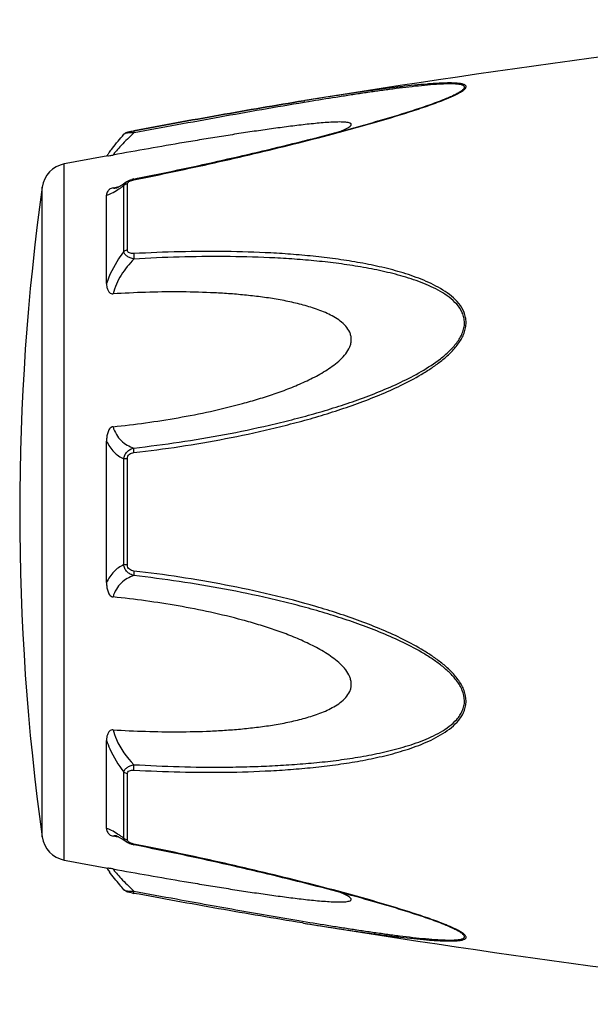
# Model space of a CAD drawing. Header units: millimetres. Extents: x -727 to 69715, y -15705 to 98123.
# Tile 193 of 256: x 45398 to 45425, y -15012 to -14966. Entities that reach past the tile are written whole.
import ezdxf

# ---------------------------------------------------------------- set-up
doc = ezdxf.new("R2010")
doc.units = ezdxf.units.MM

msp = doc.modelspace()

# ---------------------------------------------------------------- linework, layer by layer
at = {"color": 0, "linetype": 'Continuous'}
for p, q in [((45411.47, -14969.517), (45411.441, -14969.522)), ((45411.441, -14969.522), (45411.47, -14969.517)), ((45411.665, -14969.569), (45411.454, -14969.603)), ((45411.489, -14969.514), (45411.47, -14969.517)), ((45418.199, -14969.404), (45418.202, -14969.403)), ((45402.908, -14971.111), (45402.908, -14971.111)), ((45403.367, -14970.943), (45403.384, -14970.94)), ((45403.404, -14971.041), (45403.386, -14971.044)), ((45400.086, -15005.526), (45400.086, -14972.517)), ((45402.901, -14976.67), (45402.901, -14973.547)), ((45403.02, -14973.371), (45403.028, -14973.366)), ((45403.028, -14973.366), (45403.028, -14973.365)), ((45403.08, -14976.599), (45403.08, -14973.457)), ((45403.379, -14973.231), (45403.555, -14973.196)), ((45399.037, -15004.427), (45399.037, -14973.616)), ((45402.086, -14978.181), (45402.086, -14973.997)), ((45402.394, -14973.647), (45402.543, -14973.619)), ((45402.543, -14973.619), (45402.673, -14973.594)), ((45402.554, -14973.655), (45402.555, -14973.654)), ((45402.086, -14992.369), (45402.086, -14985.657)), ((45402.901, -14991.518), (45402.901, -14986.506)), ((45403.08, -14991.532), (45403.08, -14986.492)), ((45402.086, -15004.037), (45402.086, -14999.849)), ((45402.901, -15004.486), (45402.901, -15001.359)), ((45403.08, -15004.576), (45403.08, -15001.43)), ((45402.549, -15004.417), (45402.394, -15004.388)), ((45402.675, -15004.442), (45402.549, -15004.417)), ((45402.556, -15004.38), (45402.555, -15004.38)), ((45403.028, -15004.668), (45403.02, -15004.662)), ((45403.029, -15004.668), (45403.028, -15004.668)), ((45403.571, -15004.841), (45403.379, -15004.803)), ((45411.413, -15008.516), (45411.366, -15008.509)), ((45418.178, -15008.623), (45418.176, -15008.623))]:
    msp.add_line(p, q, dxfattribs=at)
for centre, radius, start, end in [((45491.56, -15463.061), 500, 95.86353, 99.2151), ((45414.741, -14961.023), 9.088, 292.5987, 293.6391), ((45413.766, -14958.671), 11.634, 291.7214, 292.5819), ((45491.56, -15463.061), 499, 100.32224, 100.56288), ((45409.294, -14977.206), 8.803, 144.3884, 144.9605), ((45410.348, -14977.961), 10.1, 143.5801, 144.3916), ((45400.324, -14973.795), 1.3, 100.5629, 172.094), ((45403.656, -14974.626), 1.423, 101.209, 104.7713), ((45509.972, -14989.021), 112, 172.09404, 187.90596), ((45402.447, -14973.101), 0.564, 280.0673, 280.9293), ((45399.3, -14968.583), 6.132, 302.8759, 303.8307), ((45399.047, -15009.856), 6.609, 55.991, 57.3511), ((45397.254, -15012.501), 9.805, 54.8309, 55.9509), ((45400.324, -15004.248), 1.3, 187.906, 259.4371), ((45403.165, -15004.576), 0.085, 180.0437, 189.0843), ((45403.678, -15003.305), 1.527, 257.9795, 258.733), ((45491.56, -14514.982), 499, 259.43712, 259.67709), ((45408.98, -15001.066), 8.414, 214.9878, 215.2793), ((45410.26, -15000.154), 9.986, 215.3091, 216.3792), ((45404.859, -14999.11), 8.129, 259.0591, 259.5501), ((45491.56, -14514.982), 500, 260.77609, 264.13647), ((45413.705, -15019.507), 11.789, 67.6569, 68.2206), ((45414.666, -15017.186), 9.277, 66.4168, 67.6933)]:
    msp.add_arc(centre, radius, start, end, dxfattribs=at)
for points, knots in [([(45418.385, -14969.349), (45418.463, -14969.314), (45418.61, -14969.247), (45418.811, -14969.143), (45418.954, -14969.056), (45419.043, -14968.986), (45419.098, -14968.932), (45419.136, -14968.869), (45419.116, -14968.811), (45419.083, -14968.778), (45419.034, -14968.752), (45418.971, -14968.731), (45418.895, -14968.713), (45418.772, -14968.694), (45418.596, -14968.681), (45418.365, -14968.676), (45418.112, -14968.68), (45417.843, -14968.691), (45417.563, -14968.708), (45417.172, -14968.738), (45416.669, -14968.785), (45416.052, -14968.853), (45415.422, -14968.931), (45414.781, -14969.016), (45414.132, -14969.107), (45413.477, -14969.203), (45412.595, -14969.337), (45411.932, -14969.442), (45411.489, -14969.514)], [0, 0, 0, 0, 0.02948, 0.055907, 0.078214, 0.087353, 0.094931, 0.105555, 0.109954, 0.115017, 0.121315, 0.129009, 0.138057, 0.148338, 0.172058, 0.199047, 0.228459, 0.259634, 0.292171, 0.325754, 0.395293, 0.467136, 0.540634, 0.615369, 0.691049, 0.767475, 0.844512, 1, 1, 1, 1]), ([(45418.202, -14969.403), (45418.283, -14969.369), (45418.437, -14969.302), (45418.652, -14969.199), (45418.81, -14969.112), (45418.915, -14969.042), (45418.975, -14968.995), (45419.019, -14968.949), (45419.046, -14968.906), (45419.052, -14968.862), (45419.031, -14968.825), (45418.991, -14968.797), (45418.937, -14968.774), (45418.869, -14968.755), (45418.754, -14968.735), (45418.587, -14968.722), (45418.364, -14968.718), (45418.118, -14968.723), (45417.762, -14968.741), (45417.293, -14968.777), (45416.711, -14968.836), (45416.109, -14968.906), (45415.494, -14968.985), (45414.87, -14969.071), (45414.238, -14969.163), (45413.6, -14969.259), (45412.742, -14969.393), (45412.096, -14969.497), (45411.665, -14969.569)], [0, 0, 0, 0, 0.03089, 0.059177, 0.083881, 0.094457, 0.103528, 0.11093, 0.116684, 0.121223, 0.125685, 0.131127, 0.137993, 0.146338, 0.156051, 0.17896, 0.205464, 0.234539, 0.265468, 0.331155, 0.400252, 0.471609, 0.544574, 0.618731, 0.693793, 0.769568, 0.845928, 1, 1, 1, 1]), ([(45403.384, -14970.94), (45404.732, -14970.691), (45407.415, -14970.202), (45410.103, -14969.739), (45411.441, -14969.522)], [0, 0, 0, 0, 0.502936, 1, 1, 1, 1]), ([(45403.385, -14973.268), (45404.659, -14973.014), (45406.564, -14972.612), (45409.089, -14972.03), (45410.97, -14971.575), (45412.525, -14971.177), (45413.755, -14970.844), (45414.959, -14970.506), (45416.138, -14970.155), (45417.271, -14969.78), (45417.812, -14969.583), (45418.072, -14969.479)], [0, 0, 0, 0, 0.256646, 0.384673, 0.512244, 0.638988, 0.701822, 0.764153, 0.886175, 0.944757, 1, 1, 1, 1]), ([(45411.441, -14969.522), (45410.104, -14969.739), (45407.416, -14970.202), (45404.734, -14970.691), (45403.385, -14970.94)], [0, 0, 0, 0, 0.496975, 1, 1, 1, 1]), ([(45411.454, -14969.603), (45410.118, -14969.826), (45407.433, -14970.297), (45404.752, -14970.79), (45403.404, -14971.041)], [0, 0, 0, 0, 0.497132, 1, 1, 1, 1]), ([(45403.555, -14973.196), (45404.829, -14972.941), (45406.735, -14972.539), (45409.261, -14971.956), (45410.831, -14971.576), (45412.079, -14971.262), (45413.007, -14971.019), (45413.926, -14970.77), (45414.835, -14970.515), (45415.728, -14970.252), (45416.596, -14969.982), (45417.421, -14969.705), (45417.951, -14969.508), (45418.202, -14969.403)], [0, 0, 0, 0, 0.25737, 0.385747, 0.513657, 0.577329, 0.64069, 0.703648, 0.766063, 0.827658, 0.887975, 0.946116, 1, 1, 1, 1]), ([(45413.186, -14970.97), (45413.235, -14970.949), (45413.327, -14970.908), (45413.456, -14970.846), (45413.562, -14970.784), (45413.633, -14970.733), (45413.67, -14970.692), (45413.684, -14970.665), (45413.687, -14970.638), (45413.676, -14970.614), (45413.653, -14970.595), (45413.607, -14970.572), (45413.528, -14970.552), (45413.414, -14970.537), (45413.226, -14970.526), (45412.962, -14970.529), (45412.622, -14970.545), (45412.26, -14970.572), (45411.884, -14970.607), (45411.498, -14970.648), (45411.106, -14970.694), (45410.708, -14970.744), (45410.307, -14970.797), (45409.765, -14970.871), (45409.083, -14970.97), (45408.259, -14971.096), (45407.429, -14971.227), (45406.596, -14971.363), (45405.478, -14971.55), (45404.077, -14971.793), (45402.955, -14971.993), (45402.394, -14972.094)], [0, 0, 0, 0, 0.013224, 0.025246, 0.035584, 0.043707, 0.046793, 0.049242, 0.051265, 0.053246, 0.055591, 0.058505, 0.066098, 0.075763, 0.087038, 0.112872, 0.141444, 0.171707, 0.203125, 0.235343, 0.268137, 0.301392, 0.33501, 0.368911, 0.437385, 0.506544, 0.576211, 0.646269, 0.71663, 0.85801, 1, 1, 1, 1]), ([(45402.221, -14971.965), (45402.269, -14971.9), (45402.489, -14971.608), (45402.721, -14971.326), (45402.907, -14971.112)], [0, 0, 0, 0, 0.221481, 1, 1, 1, 1]), ([(45403.386, -14971.044), (45403.177, -14971.236), (45402.893, -14971.516), (45402.57, -14971.874), (45402.444, -14972.027), (45402.394, -14972.094)], [0, 0, 0, 0, 0.588807, 0.825815, 1, 1, 1, 1]), ([(45402.907, -14971.112), (45402.936, -14971.078), (45403.003, -14971.03), (45403.118, -14970.994), (45403.237, -14970.968), (45403.322, -14970.951), (45403.367, -14970.943)], [0, 0, 0, 0, 0.265729, 0.479644, 0.722816, 1, 1, 1, 1]), ([(45403.386, -14971.044), (45403.33, -14971.042), (45403.226, -14971.042), (45403.086, -14971.051), (45402.988, -14971.069), (45402.933, -14971.091), (45402.914, -14971.104), (45402.907, -14971.112)], [0, 0, 0, 0, 0.33971, 0.636245, 0.862204, 0.94183, 1, 1, 1, 1]), ([(45403.384, -14970.94), (45403.381, -14970.94), (45403.38, -14970.953), (45403.379, -14970.971), (45403.382, -14971.005), (45403.384, -14971.03), (45403.386, -14971.044)], [0, 0, 0, 0, 0.078563, 0.274425, 0.586251, 1, 1, 1, 1]), ([(45402.147, -14972.137), (45402.159, -14972.135), (45402.241, -14972.12), (45402.324, -14972.107), (45402.394, -14972.094)], [0, 0, 0, 0, 0.14802, 1, 1, 1, 1]), ([(45402.687, -14973.586), (45402.711, -14973.572), (45402.825, -14973.504), (45402.935, -14973.43), (45403.02, -14973.371)], [0, 0, 0, 0, 0.212027, 1, 1, 1, 1]), ([(45402.714, -14973.676), (45402.729, -14973.666), (45402.792, -14973.624), (45402.854, -14973.58), (45402.901, -14973.547)], [0, 0, 0, 0, 0.242177, 1, 1, 1, 1]), ([(45402.901, -14973.547), (45402.907, -14973.512), (45402.938, -14973.441), (45402.995, -14973.389), (45403.028, -14973.366)], [0, 0, 0, 0, 0.468978, 1, 1, 1, 1]), ([(45403.08, -14973.457), (45403.062, -14973.46), (45402.997, -14973.475), (45402.936, -14973.511), (45402.901, -14973.547)], [0, 0, 0, 0, 0.258764, 1, 1, 1, 1]), ([(45403.028, -14973.365), (45403.039, -14973.358), (45403.083, -14973.329), (45403.131, -14973.306), (45403.168, -14973.292)], [0, 0, 0, 0, 0.247211, 1, 1, 1, 1]), ([(45403.08, -14973.457), (45403.08, -14973.452), (45403.082, -14973.427), (45403.095, -14973.404), (45403.108, -14973.39)], [0, 0, 0, 0, 0.225175, 1, 1, 1, 1]), ([(45403.108, -14973.39), (45403.112, -14973.385), (45403.132, -14973.364), (45403.157, -14973.348), (45403.176, -14973.338)], [0, 0, 0, 0, 0.225244, 1, 1, 1, 1]), ([(45403.176, -14973.338), (45403.181, -14973.335), (45403.204, -14973.323), (45403.227, -14973.313), (45403.245, -14973.307)], [0, 0, 0, 0, 0.241505, 1, 1, 1, 1]), ([(45403.245, -14973.307), (45403.256, -14973.302), (45403.302, -14973.287), (45403.349, -14973.275), (45403.385, -14973.268)], [0, 0, 0, 0, 0.246414, 1, 1, 1, 1]), ([(45403.385, -14973.268), (45403.384, -14973.263), (45403.383, -14973.254), (45403.38, -14973.242), (45403.381, -14973.235), (45403.379, -14973.231), (45403.379, -14973.231)], [0, 0, 0, 0, 0.428218, 0.741394, 0.932956, 1, 1, 1, 1]), ([(45402.394, -14973.647), (45402.362, -14973.654), (45402.303, -14973.671), (45402.215, -14973.724), (45402.142, -14973.801), (45402.096, -14973.9), (45402.086, -14973.966), (45402.086, -14973.997)], [0, 0, 0, 0, 0.19482, 0.35748, 0.608365, 0.813655, 1, 1, 1, 1]), ([(45402.086, -14973.997), (45402.124, -14973.99), (45402.206, -14973.965), (45402.39, -14973.882), (45402.53, -14973.796), (45402.628, -14973.732)], [0, 0, 0, 0, 0.189472, 0.420855, 1, 1, 1, 1]), ([(45402.394, -14973.647), (45402.404, -14973.652), (45402.453, -14973.668), (45402.506, -14973.663), (45402.546, -14973.656)], [0, 0, 0, 0, 0.213215, 1, 1, 1, 1]), ([(45402.55, -14973.655), (45402.547, -14973.656), (45402.545, -14973.657), (45402.541, -14973.657), (45402.548, -14973.655), (45402.553, -14973.653), (45402.573, -14973.645), (45402.593, -14973.635), (45402.621, -14973.622), (45402.653, -14973.605), (45402.675, -14973.593), (45402.687, -14973.586)], [0, 0, 0, 0, 0.050729, 0.053439, 0.064665, 0.125059, 0.230112, 0.374221, 0.553235, 0.763061, 1, 1, 1, 1]), ([(45402.901, -14976.67), (45402.816, -14976.783), (45402.486, -14977.253), (45402.227, -14977.773), (45402.086, -14978.181)], [0, 0, 0, 0, 0.246978, 1, 1, 1, 1]), ([(45403.08, -14976.599), (45403.063, -14976.601), (45402.999, -14976.613), (45402.938, -14976.64), (45402.901, -14976.67)], [0, 0, 0, 0, 0.266982, 1, 1, 1, 1]), ([(45403.386, -14977.025), (45403.326, -14977.012), (45403.212, -14976.978), (45403.061, -14976.901), (45402.948, -14976.8), (45402.908, -14976.712), (45402.901, -14976.67)], [0, 0, 0, 0, 0.291894, 0.562609, 0.798475, 1, 1, 1, 1]), ([(45403.385, -14976.768), (45403.348, -14976.77), (45403.275, -14976.769), (45403.174, -14976.746), (45403.096, -14976.687), (45403.08, -14976.626), (45403.08, -14976.599)], [0, 0, 0, 0, 0.287056, 0.554503, 0.787456, 1, 1, 1, 1]), ([(45403.385, -14976.768), (45403.381, -14976.808), (45403.378, -14976.894), (45403.382, -14976.98), (45403.386, -14977.025)], [0, 0, 0, 0, 0.467767, 1, 1, 1, 1]), ([(45403.386, -14986.204), (45404.112, -14986.12), (45405.562, -14985.928), (45407.728, -14985.559), (45409.521, -14985.172), (45410.947, -14984.818), (45412.012, -14984.526), (45413.068, -14984.199), (45414.113, -14983.835), (45415.145, -14983.43), (45416.155, -14982.971), (45416.969, -14982.531), (45417.589, -14982.13), (45418.031, -14981.799), (45418.44, -14981.432), (45418.791, -14981.018), (45419.012, -14980.628), (45419.11, -14980.294), (45419.135, -14980.04), (45419.109, -14979.791), (45419.013, -14979.477), (45418.795, -14979.123), (45418.44, -14978.776), (45418.03, -14978.487), (45417.587, -14978.242), (45416.965, -14977.959), (45416.149, -14977.674), (45415.14, -14977.408), (45414.109, -14977.198), (45413.064, -14977.032), (45412.008, -14976.903), (45410.944, -14976.805), (45409.516, -14976.711), (45407.719, -14976.658), (45405.554, -14976.671), (45404.109, -14976.728), (45403.385, -14976.768)], [0, 0, 0, 0, 0.063635, 0.127396, 0.191296, 0.223303, 0.255348, 0.287434, 0.319562, 0.351727, 0.383919, 0.416107, 0.432182, 0.448215, 0.464156, 0.479907, 0.495291, 0.502793, 0.510127, 0.517331, 0.52445, 0.538608, 0.552922, 0.567437, 0.582127, 0.596956, 0.626929, 0.657232, 0.687777, 0.718508, 0.74939, 0.780398, 0.811517, 0.874045, 0.936883, 1, 1, 1, 1]), ([(45403.386, -14977.025), (45403.156, -14977.254), (45402.747, -14977.765), (45402.476, -14978.366), (45402.394, -14978.68)], [0, 0, 0, 0, 0.500208, 1, 1, 1, 1]), ([(45403.387, -14985.987), (45404.105, -14985.906), (45405.539, -14985.719), (45407.681, -14985.363), (45409.455, -14984.99), (45410.866, -14984.648), (45411.92, -14984.368), (45412.967, -14984.054), (45414.003, -14983.705), (45415.028, -14983.317), (45416.033, -14982.879), (45417.007, -14982.374), (45417.775, -14981.877), (45418.33, -14981.409), (45418.634, -14981.074), (45418.834, -14980.779), (45418.953, -14980.545), (45419.031, -14980.3), (45419.058, -14980.049), (45419.029, -14979.803), (45418.926, -14979.495), (45418.696, -14979.154), (45418.329, -14978.827), (45417.913, -14978.558), (45417.466, -14978.33), (45416.999, -14978.134), (45416.518, -14977.964), (45415.862, -14977.766), (45415.023, -14977.562), (45413.999, -14977.371), (45412.962, -14977.221), (45411.916, -14977.106), (45410.863, -14977.019), (45409.449, -14976.939), (45407.672, -14976.899), (45405.531, -14976.922), (45404.102, -14976.984), (45403.386, -14977.025)], [0, 0, 0, 0, 0.063589, 0.127295, 0.191136, 0.223111, 0.255121, 0.287171, 0.319267, 0.351401, 0.383569, 0.41575, 0.447866, 0.463844, 0.479652, 0.487454, 0.495134, 0.502662, 0.51, 0.517195, 0.524298, 0.538439, 0.552765, 0.567303, 0.582017, 0.596869, 0.611832, 0.626888, 0.657217, 0.687781, 0.718525, 0.749415, 0.780427, 0.811548, 0.874072, 0.936899, 1, 1, 1, 1]), ([(45402.086, -14978.181), (45402.086, -14978.232), (45402.094, -14978.336), (45402.13, -14978.461), (45402.178, -14978.554), (45402.228, -14978.619), (45402.3, -14978.672), (45402.362, -14978.682), (45402.394, -14978.68)], [0, 0, 0, 0, 0.238003, 0.476366, 0.597445, 0.721615, 0.853559, 1, 1, 1, 1]), ([(45402.394, -14984.975), (45402.91, -14984.923), (45403.942, -14984.8), (45405.483, -14984.559), (45407.018, -14984.26), (45408.287, -14983.953), (45409.292, -14983.664), (45410.04, -14983.423), (45410.779, -14983.153), (45411.504, -14982.846), (45412.091, -14982.551), (45412.541, -14982.281), (45412.864, -14982.058), (45413.165, -14981.809), (45413.428, -14981.527), (45413.596, -14981.254), (45413.673, -14981.018), (45413.692, -14980.838), (45413.673, -14980.661), (45413.597, -14980.439), (45413.429, -14980.194), (45413.164, -14979.96), (45412.863, -14979.765), (45412.54, -14979.601), (45412.089, -14979.412), (45411.501, -14979.224), (45410.776, -14979.048), (45410.038, -14978.911), (45409.29, -14978.804), (45408.536, -14978.721), (45407.777, -14978.66), (45406.758, -14978.604), (45405.478, -14978.576), (45403.937, -14978.598), (45402.908, -14978.647), (45402.394, -14978.68)], [0, 0, 0, 0, 0.063495, 0.12712, 0.190878, 0.25478, 0.286791, 0.31884, 0.350926, 0.383041, 0.415158, 0.431203, 0.447213, 0.463143, 0.478902, 0.4943, 0.5018, 0.509129, 0.516317, 0.523425, 0.537606, 0.551987, 0.566584, 0.581352, 0.596258, 0.626376, 0.656797, 0.687441, 0.718253, 0.749203, 0.780268, 0.811433, 0.874017, 0.936884, 1, 1, 1, 1]), ([(45402.394, -14984.975), (45402.36, -14984.979), (45402.295, -14985.005), (45402.226, -14985.082), (45402.177, -14985.17), (45402.13, -14985.294), (45402.095, -14985.457), (45402.086, -14985.59), (45402.086, -14985.656)], [0, 0, 0, 0, 0.125535, 0.252013, 0.377694, 0.502869, 0.751849, 1, 1, 1, 1]), ([(45402.394, -14984.975), (45402.431, -14985.104), (45402.532, -14985.345), (45402.766, -14985.644), (45403.057, -14985.859), (45403.275, -14985.951), (45403.387, -14985.987)], [0, 0, 0, 0, 0.272929, 0.523074, 0.761734, 1, 1, 1, 1]), ([(45402.086, -14985.657), (45402.173, -14985.846), (45402.397, -14986.187), (45402.73, -14986.423), (45402.901, -14986.506)], [0, 0, 0, 0, 0.522223, 1, 1, 1, 1]), ([(45402.901, -14986.506), (45402.908, -14986.444), (45402.941, -14986.319), (45403.052, -14986.161), (45403.206, -14986.047), (45403.326, -14986.002), (45403.387, -14985.987)], [0, 0, 0, 0, 0.250125, 0.500215, 0.750197, 1, 1, 1, 1]), ([(45403.386, -14986.204), (45403.382, -14986.162), (45403.379, -14986.09), (45403.381, -14986.017), (45403.387, -14985.987)], [0, 0, 0, 0, 0.583261, 1, 1, 1, 1]), ([(45403.08, -14986.492), (45403.063, -14986.492), (45403.003, -14986.494), (45402.943, -14986.499), (45402.901, -14986.506)], [0, 0, 0, 0, 0.284006, 1, 1, 1, 1]), ([(45403.08, -14986.492), (45403.08, -14986.453), (45403.094, -14986.375), (45403.167, -14986.28), (45403.272, -14986.225), (45403.348, -14986.209), (45403.386, -14986.204)], [0, 0, 0, 0, 0.249368, 0.500015, 0.750587, 1, 1, 1, 1]), ([(45402.901, -14991.518), (45402.73, -14991.602), (45402.397, -14991.838), (45402.173, -14992.18), (45402.086, -14992.369)], [0, 0, 0, 0, 0.477899, 1, 1, 1, 1]), ([(45403.386, -14992.037), (45403.325, -14992.022), (45403.205, -14991.977), (45403.051, -14991.863), (45402.941, -14991.705), (45402.908, -14991.581), (45402.901, -14991.518)], [0, 0, 0, 0, 0.249817, 0.499798, 0.74986, 1, 1, 1, 1]), ([(45403.08, -14991.532), (45403.063, -14991.532), (45403.003, -14991.53), (45402.943, -14991.525), (45402.901, -14991.518)], [0, 0, 0, 0, 0.284019, 1, 1, 1, 1]), ([(45403.385, -14991.82), (45403.347, -14991.815), (45403.271, -14991.799), (45403.167, -14991.744), (45403.094, -14991.649), (45403.08, -14991.571), (45403.08, -14991.532)], [0, 0, 0, 0, 0.249451, 0.500018, 0.750583, 1, 1, 1, 1]), ([(45403.386, -14992.037), (45403.274, -14992.073), (45403.056, -14992.166), (45402.766, -14992.381), (45402.531, -14992.68), (45402.431, -14992.921), (45402.394, -14993.05)], [0, 0, 0, 0, 0.238394, 0.476974, 0.727116, 1, 1, 1, 1]), ([(45403.385, -14991.82), (45403.382, -14991.862), (45403.378, -14991.934), (45403.38, -14992.007), (45403.386, -14992.037)], [0, 0, 0, 0, 0.582827, 1, 1, 1, 1]), ([(45403.386, -15001.261), (45404.11, -15001.301), (45405.555, -15001.36), (45407.72, -15001.375), (45409.516, -15001.315), (45410.945, -15001.222), (45412.009, -15001.126), (45413.065, -15000.996), (45414.11, -15000.829), (45415.141, -15000.619), (45416.15, -15000.352), (45416.965, -15000.067), (45417.587, -14999.783), (45418.03, -14999.538), (45418.439, -14999.249), (45418.735, -14998.957), (45418.925, -14998.69), (45419.039, -14998.471), (45419.111, -14998.234), (45419.143, -14997.899), (45419.052, -14997.47), (45418.793, -14997.005), (45418.44, -14996.592), (45418.032, -14996.225), (45417.589, -14995.894), (45416.968, -14995.493), (45416.155, -14995.053), (45415.145, -14994.594), (45414.113, -14994.189), (45413.067, -14993.826), (45411.66, -14993.392), (45409.881, -14992.925), (45407.727, -14992.471), (45405.562, -14992.098), (45404.111, -14991.904), (45403.385, -14991.82)], [0, 0, 0, 0, 0.063127, 0.125969, 0.188473, 0.219596, 0.250616, 0.281496, 0.312222, 0.342767, 0.373071, 0.403045, 0.417875, 0.432563, 0.447076, 0.461383, 0.468491, 0.475585, 0.482706, 0.489913, 0.504703, 0.520085, 0.535843, 0.551789, 0.567824, 0.583902, 0.616092, 0.648285, 0.680449, 0.712576, 0.744661, 0.808707, 0.872603, 0.936364, 1, 1, 1, 1]), ([(45403.387, -15001.003), (45404.103, -15001.044), (45405.532, -15001.107), (45407.318, -15001.128), (45408.742, -15001.104), (45409.805, -15001.064), (45410.864, -15001.003), (45411.917, -15000.92), (45412.964, -15000.805), (45414, -15000.652), (45415.024, -15000.461), (45416.027, -15000.217), (45416.842, -14999.955), (45417.466, -14999.693), (45417.913, -14999.465), (45418.329, -14999.196), (45418.635, -14998.921), (45418.834, -14998.664), (45418.954, -14998.453), (45419.032, -14998.221), (45419.067, -14997.889), (45418.967, -14997.464), (45418.694, -14997.011), (45418.33, -14996.614), (45417.914, -14996.262), (45417.468, -14995.947), (45416.845, -14995.564), (45416.033, -14995.143), (45415.027, -14994.705), (45414.003, -14994.317), (45412.966, -14993.97), (45411.919, -14993.657), (45410.866, -14993.373), (45409.455, -14993.031), (45407.679, -14992.667), (45405.538, -14992.306), (45404.104, -14992.118), (45403.386, -14992.037)], [0, 0, 0, 0, 0.063114, 0.125949, 0.157245, 0.188456, 0.219582, 0.250607, 0.281495, 0.312234, 0.342798, 0.373129, 0.40314, 0.417992, 0.432705, 0.447241, 0.461558, 0.468661, 0.475744, 0.482848, 0.490045, 0.504858, 0.520307, 0.536124, 0.552106, 0.56816, 0.584244, 0.616427, 0.648598, 0.680734, 0.712828, 0.744881, 0.776894, 0.808867, 0.872702, 0.936412, 1, 1, 1, 1]), ([(45402.086, -14992.369), (45402.086, -14992.435), (45402.095, -14992.568), (45402.13, -14992.731), (45402.177, -14992.856), (45402.227, -14992.944), (45402.295, -14993.02), (45402.36, -14993.047), (45402.394, -14993.05)], [0, 0, 0, 0, 0.248169, 0.497163, 0.622341, 0.748019, 0.874484, 1, 1, 1, 1]), ([(45402.394, -14999.349), (45402.908, -14999.381), (45403.937, -14999.43), (45405.478, -14999.452), (45406.758, -14999.424), (45407.777, -14999.367), (45408.536, -14999.306), (45409.29, -14999.223), (45410.038, -14999.116), (45410.776, -14998.978), (45411.501, -14998.802), (45412.089, -14998.614), (45412.54, -14998.425), (45412.863, -14998.261), (45413.164, -14998.066), (45413.429, -14997.831), (45413.598, -14997.587), (45413.673, -14997.364), (45413.692, -14997.187), (45413.672, -14997.007), (45413.596, -14996.771), (45413.462, -14996.553), (45413.298, -14996.359), (45413.115, -14996.175), (45412.864, -14995.967), (45412.541, -14995.743), (45412.091, -14995.473), (45411.504, -14995.178), (45410.779, -14994.871), (45410.04, -14994.601), (45409.292, -14994.36), (45408.287, -14994.072), (45407.018, -14993.765), (45405.483, -14993.466), (45403.942, -14993.226), (45402.91, -14993.103), (45402.394, -14993.05)], [0, 0, 0, 0, 0.063112, 0.125975, 0.188555, 0.219719, 0.250782, 0.281729, 0.312543, 0.343186, 0.373609, 0.403727, 0.418634, 0.433407, 0.448005, 0.462391, 0.476578, 0.483689, 0.490881, 0.498215, 0.505719, 0.521118, 0.528977, 0.536891, 0.552822, 0.568831, 0.584876, 0.616992, 0.649103, 0.681187, 0.713234, 0.745242, 0.809138, 0.87289, 0.93651, 1, 1, 1, 1]), ([(45402.394, -14999.349), (45402.362, -14999.347), (45402.3, -14999.356), (45402.228, -14999.409), (45402.178, -14999.474), (45402.13, -14999.568), (45402.094, -14999.693), (45402.086, -14999.797), (45402.086, -14999.848)], [0, 0, 0, 0, 0.146355, 0.278259, 0.402425, 0.523518, 0.761934, 1, 1, 1, 1]), ([(45402.394, -14999.349), (45402.434, -14999.504), (45402.651, -15000.117), (45403.041, -15000.66), (45403.387, -15001.003)], [0, 0, 0, 0, 0.247925, 1, 1, 1, 1]), ([(45402.086, -14999.849), (45402.133, -14999.985), (45402.345, -15000.518), (45402.641, -15001.017), (45402.901, -15001.359)], [0, 0, 0, 0, 0.251574, 1, 1, 1, 1]), ([(45402.901, -15001.359), (45402.908, -15001.317), (45402.948, -15001.229), (45403.061, -15001.128), (45403.212, -15001.05), (45403.327, -15001.016), (45403.387, -15001.003)], [0, 0, 0, 0, 0.201639, 0.43756, 0.708236, 1, 1, 1, 1]), ([(45403.386, -15001.261), (45403.381, -15001.221), (45403.379, -15001.134), (45403.383, -15001.048), (45403.387, -15001.003)], [0, 0, 0, 0, 0.467922, 1, 1, 1, 1]), ([(45403.08, -15001.43), (45403.063, -15001.428), (45402.999, -15001.416), (45402.938, -15001.389), (45402.901, -15001.359)], [0, 0, 0, 0, 0.267018, 1, 1, 1, 1]), ([(45403.08, -15001.43), (45403.08, -15001.402), (45403.096, -15001.342), (45403.174, -15001.283), (45403.276, -15001.26), (45403.349, -15001.259), (45403.386, -15001.261)], [0, 0, 0, 0, 0.212614, 0.445637, 0.713059, 1, 1, 1, 1]), ([(45402.613, -15004.291), (45402.517, -15004.23), (45402.381, -15004.148), (45402.202, -15004.068), (45402.123, -15004.044), (45402.086, -15004.037)], [0, 0, 0, 0, 0.577794, 0.80943, 1, 1, 1, 1]), ([(45402.086, -15004.037), (45402.086, -15004.069), (45402.096, -15004.135), (45402.142, -15004.234), (45402.215, -15004.311), (45402.303, -15004.364), (45402.362, -15004.382), (45402.394, -15004.388)], [0, 0, 0, 0, 0.186516, 0.391937, 0.642812, 0.805374, 1, 1, 1, 1]), ([(45402.555, -15004.38), (45402.54, -15004.377), (45402.486, -15004.369), (45402.428, -15004.372), (45402.394, -15004.388)], [0, 0, 0, 0, 0.296315, 1, 1, 1, 1]), ([(45402.691, -15004.45), (45402.662, -15004.434), (45402.616, -15004.409), (45402.568, -15004.387), (45402.55, -15004.38)], [0, 0, 0, 0, 0.632551, 1, 1, 1, 1]), ([(45403.02, -15004.662), (45402.99, -15004.641), (45402.882, -15004.568), (45402.772, -15004.497), (45402.691, -15004.45)], [0, 0, 0, 0, 0.283099, 1, 1, 1, 1]), ([(45403.08, -15004.576), (45403.062, -15004.573), (45402.997, -15004.558), (45402.936, -15004.522), (45402.901, -15004.486)], [0, 0, 0, 0, 0.258792, 1, 1, 1, 1]), ([(45403.028, -15004.668), (45402.995, -15004.645), (45402.938, -15004.593), (45402.907, -15004.521), (45402.901, -15004.486)], [0, 0, 0, 0, 0.53106, 1, 1, 1, 1]), ([(45403.224, -15004.762), (45403.206, -15004.756), (45403.139, -15004.732), (45403.073, -15004.699), (45403.029, -15004.668)], [0, 0, 0, 0, 0.254193, 1, 1, 1, 1]), ([(45403.177, -15004.696), (45403.164, -15004.689), (45403.123, -15004.664), (45403.086, -15004.623), (45403.081, -15004.589)], [0, 0, 0, 0, 0.308636, 1, 1, 1, 1]), ([(45403.246, -15004.727), (45403.24, -15004.725), (45403.217, -15004.716), (45403.194, -15004.705), (45403.177, -15004.696)], [0, 0, 0, 0, 0.257368, 1, 1, 1, 1]), ([(45403.385, -15004.765), (45403.384, -15004.77), (45403.383, -15004.779), (45403.38, -15004.792), (45403.38, -15004.798), (45403.378, -15004.802), (45403.379, -15004.803)], [0, 0, 0, 0, 0.428099, 0.741246, 0.932847, 1, 1, 1, 1]), ([(45418.079, -15008.56), (45417.82, -15008.456), (45417.278, -15008.259), (45416.145, -15007.883), (45414.661, -15007.439), (45412.836, -15006.938), (45410.347, -15006.298), (45407.196, -15005.559), (45404.659, -15005.02), (45403.385, -15004.765)], [0, 0, 0, 0, 0.055213, 0.113792, 0.23581, 0.360995, 0.487722, 0.743348, 1, 1, 1, 1]), ([(45418.178, -15008.623), (45417.927, -15008.519), (45417.396, -15008.322), (45416.572, -15008.046), (45415.706, -15007.777), (45414.512, -15007.425), (45412.988, -15007.007), (45410.508, -15006.37), (45407.369, -15005.633), (45404.841, -15005.095), (45403.571, -15004.841)], [0, 0, 0, 0, 0.054079, 0.112293, 0.172626, 0.23422, 0.359577, 0.486553, 0.742745, 1, 1, 1, 1]), ([(45402.394, -15005.948), (45402.362, -15005.942), (45402.278, -15005.927), (45402.194, -15005.914), (45402.141, -15005.905)], [0, 0, 0, 0, 0.376124, 1, 1, 1, 1]), ([(45402.907, -15006.932), (45402.841, -15006.856), (45402.604, -15006.578), (45402.377, -15006.29), (45402.22, -15006.077)], [0, 0, 0, 0, 0.274505, 1, 1, 1, 1]), ([(45402.394, -15005.948), (45402.444, -15006.015), (45402.57, -15006.169), (45402.794, -15006.417), (45403.072, -15006.702), (45403.277, -15006.899), (45403.387, -15006.999)], [0, 0, 0, 0, 0.174298, 0.411219, 0.692021, 1, 1, 1, 1]), ([(45402.394, -15005.948), (45402.956, -15006.05), (45404.08, -15006.25), (45405.483, -15006.492), (45406.602, -15006.68), (45407.437, -15006.816), (45408.268, -15006.947), (45409.093, -15007.073), (45409.776, -15007.171), (45410.319, -15007.246), (45410.721, -15007.298), (45411.119, -15007.348), (45411.512, -15007.394), (45411.898, -15007.434), (45412.274, -15007.469), (45412.636, -15007.495), (45412.975, -15007.511), (45413.238, -15007.513), (45413.425, -15007.501), (45413.537, -15007.485), (45413.614, -15007.465), (45413.659, -15007.44), (45413.679, -15007.42), (45413.688, -15007.395), (45413.682, -15007.368), (45413.665, -15007.341), (45413.626, -15007.299), (45413.553, -15007.247), (45413.444, -15007.186), (45413.314, -15007.122), (45413.22, -15007.081), (45413.17, -15007.061)], [0, 0, 0, 0, 0.142006, 0.283398, 0.353765, 0.423828, 0.493495, 0.562647, 0.631121, 0.66502, 0.698626, 0.731869, 0.764656, 0.796849, 0.828224, 0.858442, 0.886945, 0.912611, 0.92378, 0.93331, 0.940718, 0.943524, 0.945777, 0.947738, 0.949832, 0.952411, 0.955637, 0.963997, 0.974507, 0.98666, 1, 1, 1, 1]), ([(45403.316, -15007.091), (45403.276, -15007.083), (45403.202, -15007.068), (45403.096, -15007.044), (45402.994, -15007.009), (45402.934, -15006.963), (45402.907, -15006.932)], [0, 0, 0, 0, 0.273626, 0.507992, 0.727544, 1, 1, 1, 1]), ([(45402.907, -15006.932), (45402.914, -15006.939), (45402.932, -15006.953), (45402.988, -15006.975), (45403.086, -15006.992), (45403.227, -15007.002), (45403.331, -15007.001), (45403.387, -15006.999)], [0, 0, 0, 0, 0.057868, 0.137343, 0.363312, 0.660033, 1, 1, 1, 1]), ([(45403.384, -15007.104), (45403.382, -15007.103), (45403.38, -15007.09), (45403.38, -15007.073), (45403.382, -15007.038), (45403.385, -15007.013), (45403.387, -15006.999)], [0, 0, 0, 0, 0.078467, 0.274376, 0.586265, 1, 1, 1, 1]), ([(45411.366, -15008.509), (45410.04, -15008.293), (45407.378, -15007.834), (45404.72, -15007.351), (45403.384, -15007.104)], [0, 0, 0, 0, 0.497068, 1, 1, 1, 1]), ([(45403.387, -15006.999), (45404.057, -15007.123), (45405.728, -15007.432), (45408.391, -15007.914), (45410.386, -15008.258), (45411.379, -15008.424)], [0, 0, 0, 0, 0.251917, 0.627872, 1, 1, 1, 1]), ([(45411.379, -15008.424), (45411.825, -15008.498), (45412.491, -15008.608), (45413.378, -15008.747), (45414.036, -15008.847), (45414.689, -15008.943), (45415.335, -15009.033), (45415.971, -15009.116), (45416.594, -15009.191), (45417.198, -15009.254), (45417.686, -15009.293), (45418.057, -15009.313), (45418.313, -15009.32), (45418.548, -15009.318), (45418.725, -15009.306), (45418.848, -15009.287), (45418.923, -15009.27), (45418.983, -15009.247), (45419.027, -15009.22), (45419.051, -15009.181), (45419.047, -15009.136), (45419.02, -15009.092), (45418.976, -15009.045), (45418.915, -15008.996), (45418.808, -15008.924), (45418.645, -15008.833), (45418.422, -15008.727), (45418.262, -15008.658), (45418.178, -15008.623)], [0, 0, 0, 0, 0.153439, 0.229445, 0.304902, 0.379707, 0.453642, 0.526452, 0.597735, 0.666841, 0.732698, 0.763801, 0.793118, 0.81995, 0.843381, 0.853458, 0.862207, 0.869459, 0.875128, 0.87961, 0.884095, 0.889726, 0.896977, 0.905865, 0.916254, 0.94079, 0.969089, 1, 1, 1, 1]), ([(45411.413, -15008.516), (45411.861, -15008.589), (45412.529, -15008.695), (45413.419, -15008.831), (45414.08, -15008.927), (45414.734, -15009.019), (45415.381, -15009.105), (45416.018, -15009.183), (45416.64, -15009.252), (45417.148, -15009.3), (45417.543, -15009.33), (45417.826, -15009.348), (45418.097, -15009.359), (45418.353, -15009.364), (45418.587, -15009.359), (45418.765, -15009.345), (45418.89, -15009.326), (45418.968, -15009.309), (45419.033, -15009.287), (45419.083, -15009.261), (45419.118, -15009.229), (45419.13, -15009.187), (45419.118, -15009.142), (45419.087, -15009.097), (45419.04, -15009.05), (45418.951, -15008.98), (45418.808, -15008.891), (45418.605, -15008.786), (45418.456, -15008.719), (45418.377, -15008.684)], [0, 0, 0, 0, 0.155309, 0.232207, 0.308518, 0.38411, 0.45876, 0.532202, 0.604002, 0.673502, 0.707078, 0.73962, 0.77081, 0.800217, 0.827213, 0.851007, 0.8614, 0.870581, 0.878415, 0.8848, 0.889847, 0.894233, 0.899058, 0.905123, 0.912705, 0.92179, 0.943969, 0.970425, 1, 1, 1, 1])]:
    msp.add_open_spline(points, degree=3, knots=knots, dxfattribs=at)
for points in [[(45403.168, -14973.292), (45403.209, -14973.275), (45403.251, -14973.262), (45403.293, -14973.251)], [(45403.36, -15004.799), (45403.314, -15004.789), (45403.268, -15004.777), (45403.224, -15004.762)], [(45403.294, -15004.743), (45403.278, -15004.738), (45403.262, -15004.733), (45403.246, -15004.727)], [(45403.385, -15004.765), (45403.354, -15004.759), (45403.324, -15004.751), (45403.294, -15004.743)]]:
    msp.add_open_spline(points, degree=3, dxfattribs=at)

doc.saveas('drawing.dxf')
